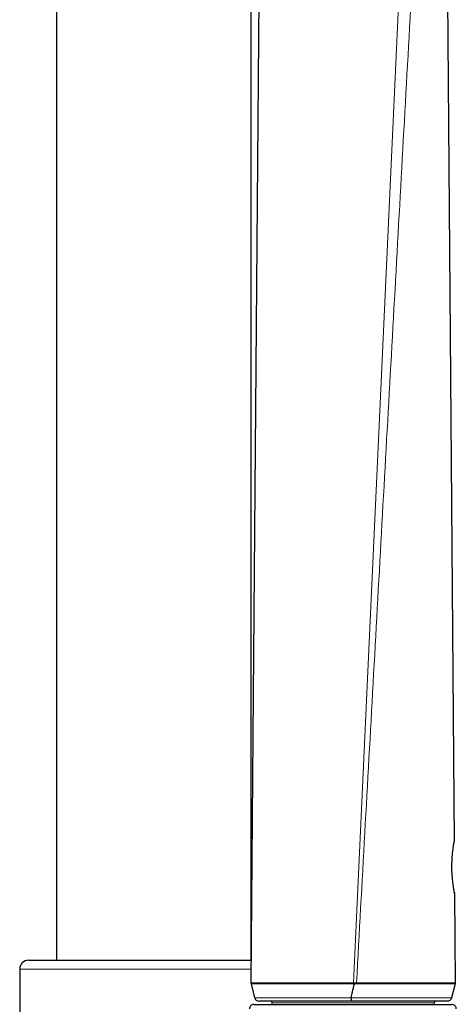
# Model space of a CAD drawing. Header units: millimetres. Extents: x 8 to 2314, y 12 to 2305.
# Tile 146 of 156: x 1589 to 1638, y 1647 to 1757. Entities that reach past the tile are written whole.
import ezdxf

# ---------------------------------------------------------------- set-up
doc = ezdxf.new("R2010")
doc.units = ezdxf.units.MM

msp = doc.modelspace()

# ---------------------------------------------------------------- linework, layer by layer
at = {"color": 7, "linetype": 'Continuous', "lineweight": 30}
for p, q in [((1593.37, 2140.26), (1593.37, 1651.73)), ((1615.27, 1651.73), (1615.27, 2140.26)), ((1615.27, 1649.19), (1616.41, 1791.15)), ((1637.29, 1764.78), (1638.07, 1665.04)), ((1638.12, 1659.24), (1638.19, 1649.2)), ((1590.24, 1651.73), (1615.3, 1651.73)), ((1589.24, 1650.73), (1589.24, 1530.73)), ((1615.29, 1649.07), (1615.27, 1649.19)), ((1615.66, 1647.52), (1615.29, 1649.07)), ((1638.18, 1649.07), (1637.79, 1647.51)), ((1638.19, 1649.2), (1638.18, 1649.07)), ((1615.66, 1647.52), (1615.66, 1647.52)), ((1616.23, 1647.13), (1616.23, 1647.13)), ((1637.23, 1647.13), (1637.23, 1647.13)), ((1637.79, 1647.51), (1637.76, 1647.44)), ((1637.79, 1647.51), (1637.79, 1647.51)), ((1615.56, 1646.77), (1626.34, 1646.77)), ((1617.63, 1646.77), (1617.63, 1646.93)), ((1626.34, 1646.77), (1637.82, 1646.77)), ((1635.83, 1646.77), (1635.83, 1646.93))]:
    msp.add_line(p, q, dxfattribs=at)
at = {"color": 252, "linetype": 'Continuous', "lineweight": 0}
for p, q in [((1632.26, 1768.25), (1626.75, 1649.19)), ((1615.29, 1650.73), (1589.24, 1650.73)), ((1626.75, 1649.07), (1626.75, 1649.19)), ((1626.88, 1649.06), (1626.75, 1649.07)), ((1627.1, 1649.07), (1627.1, 1649.19)), ((1617.63, 1646.93), (1635.83, 1646.93))]:
    msp.add_line(p, q, dxfattribs=at)
at = {"color": 7, "linetype": 'Continuous', "lineweight": 30, "flags": 128}
for points in [[(1638.05, 1664.9), (1638.06, 1664.94), (1638.07, 1665.04)], [(1638.12, 1659.24), (1638.11, 1659.34), (1638.09, 1659.4)]]:
    msp.add_lwpolyline(points, dxfattribs=at)
at = {"color": 7, "linetype": 'Continuous', "lineweight": 30}
for centre, radius, start, end in [((1590.24, 1650.73), 1, 90, 180), ((1616.14, 1647.63), 0.5, 193.3821, 270.0268), ((1617.43, 1646.93), 0.2, 0, 90), ((1636.03, 1646.93), 0.2, 90, 180), ((1637.31, 1647.63), 0.5, 269.8028, 345.9984), ((1615.56, 1646.27), 0.5, 90, 182.4813), ((1637.82, 1646.27), 0.5, 357.5187, 90)]:
    msp.add_arc(centre, radius, start, end, dxfattribs=at)
at = {"color": 252, "linetype": 'Continuous', "lineweight": 0}
for points, knots in [([(1633.65, 1767.03), (1633.34, 1761.42), (1632.71, 1750.2), (1631.78, 1733.36), (1630.84, 1716.53), (1629.9, 1699.7), (1628.97, 1682.86), (1628.03, 1666.03), (1627.41, 1654.81), (1627.1, 1649.2)], [0, 0, 0, 0, 0.1428571, 0.2857143, 0.4285714, 0.5714286, 0.7142857, 0.8571429, 1, 1, 1, 1]), ([(1638.12, 1659.24), (1638.12, 1659.24), (1638.12, 1659.24), (1638.11, 1659.24), (1638.11, 1659.27), (1638.1, 1659.32), (1638.09, 1659.39), (1638.07, 1659.48), (1638.05, 1659.59), (1638.03, 1659.71), (1638.01, 1659.85), (1637.98, 1660.01), (1637.96, 1660.18), (1637.93, 1660.37), (1637.91, 1660.57), (1637.89, 1660.78), (1637.87, 1661), (1637.85, 1661.24), (1637.83, 1661.48), (1637.82, 1661.71), (1637.82, 1661.96), (1637.81, 1662.2), (1637.82, 1662.45), (1637.82, 1662.68), (1637.83, 1662.92), (1637.84, 1663.15), (1637.86, 1663.37), (1637.87, 1663.58), (1637.89, 1663.79), (1637.91, 1663.98), (1637.94, 1664.16), (1637.96, 1664.33), (1637.98, 1664.48), (1638, 1664.62), (1638.02, 1664.74), (1638.04, 1664.84), (1638.05, 1664.92), (1638.06, 1664.98), (1638.07, 1665.03), (1638.07, 1665.03), (1638.07, 1665.04)], [0, 0, 0, 0, 0.000007, 0.026537, 0.053067, 0.080331, 0.107595, 0.133955, 0.160314, 0.187396, 0.214477, 0.24086, 0.267243, 0.294379, 0.321515, 0.347855, 0.374194, 0.401348, 0.428501, 0.454414, 0.480327, 0.507064, 0.533802, 0.559437, 0.585072, 0.611487, 0.637903, 0.663886, 0.68987, 0.716605, 0.74334, 0.769976, 0.796614, 0.824008, 0.851403, 0.878297, 0.905192, 0.932849, 0.960507, 1, 1, 1, 1]), ([(1615.27, 1649.19), (1615.27, 1649.19), (1615.27, 1649.19), (1615.28, 1649.19), (1615.34, 1649.19), (1615.46, 1649.19), (1615.63, 1649.19), (1615.85, 1649.19), (1616.11, 1649.19), (1616.39, 1649.19), (1616.7, 1649.19), (1617.04, 1649.2), (1617.42, 1649.2), (1617.84, 1649.2), (1618.27, 1649.2), (1618.73, 1649.2), (1619.21, 1649.2), (1619.74, 1649.2), (1620.32, 1649.2), (1620.95, 1649.2), (1621.62, 1649.2), (1622.32, 1649.2), (1623.03, 1649.2), (1623.75, 1649.2), (1624.49, 1649.2), (1625.23, 1649.2), (1625.99, 1649.2), (1626.5, 1649.19), (1626.75, 1649.19)], [0, 0, 0, 0, 0.000003, 0.034446, 0.080408, 0.126491, 0.172609, 0.218681, 0.264633, 0.303169, 0.341823, 0.380527, 0.419221, 0.457851, 0.49637, 0.532152, 0.56796, 0.603739, 0.644004, 0.684418, 0.72487, 0.76526, 0.805503, 0.844301, 0.883259, 0.922265, 0.961211, 1, 1, 1, 1]), ([(1626.75, 1649.07), (1626.54, 1649.07), (1626.13, 1649.07), (1625.51, 1649.07), (1624.89, 1649.07), (1624.26, 1649.08), (1623.65, 1649.08), (1623.04, 1649.08), (1622.45, 1649.07), (1621.87, 1649.07), (1621.31, 1649.07), (1620.76, 1649.07), (1620.23, 1649.07), (1619.76, 1649.07), (1619.35, 1649.07), (1618.98, 1649.07), (1618.63, 1649.07), (1618.25, 1649.08), (1617.85, 1649.07), (1617.44, 1649.07), (1617.07, 1649.07), (1616.72, 1649.07), (1616.41, 1649.07), (1616.14, 1649.07), (1615.91, 1649.07), (1615.72, 1649.07), (1615.56, 1649.07), (1615.43, 1649.07), (1615.35, 1649.07), (1615.3, 1649.07), (1615.29, 1649.07), (1615.29, 1649.07)], [0, 0, 0, 0, 0.031824, 0.063682, 0.095505, 0.128442, 0.161412, 0.194352, 0.227446, 0.260571, 0.293668, 0.327818, 0.361998, 0.39615, 0.422898, 0.449647, 0.476586, 0.503524, 0.541616, 0.579738, 0.617833, 0.656976, 0.696147, 0.735292, 0.773235, 0.811202, 0.849146, 0.887943, 0.926764, 0.965562, 1, 1, 1, 1]), ([(1626.75, 1649.19), (1626.75, 1649.19), (1626.79, 1649.19), (1626.84, 1649.18), (1626.88, 1649.18)], [0, 0, 0, 0, 0.000408, 1, 1, 1, 1]), ([(1626.88, 1649.18), (1626.92, 1649.18), (1626.99, 1649.19), (1627.07, 1649.19), (1627.1, 1649.19), (1627.1, 1649.19)], [0, 0, 0, 0, 0.5965437, 0.9997251, 1, 1, 1, 1]), ([(1627.1, 1649.07), (1627.07, 1649.07), (1627, 1649.07), (1626.92, 1649.06), (1626.88, 1649.06)], [0, 0, 0, 0, 0.388865, 1, 1, 1, 1]), ([(1627.1, 1649.2), (1627.27, 1649.2), (1627.62, 1649.2), (1628.15, 1649.18), (1628.72, 1649.19), (1629.33, 1649.2), (1629.97, 1649.2), (1630.6, 1649.2), (1631.22, 1649.19), (1631.81, 1649.19), (1632.39, 1649.19), (1632.95, 1649.19), (1633.48, 1649.19), (1633.99, 1649.2), (1634.47, 1649.2), (1634.95, 1649.2), (1635.41, 1649.2), (1635.87, 1649.2), (1636.3, 1649.2), (1636.71, 1649.2), (1637.08, 1649.2), (1637.4, 1649.2), (1637.67, 1649.2), (1637.87, 1649.2), (1638.02, 1649.2), (1638.12, 1649.2), (1638.18, 1649.2), (1638.19, 1649.2), (1638.19, 1649.2), (1638.19, 1649.2)], [0, 0, 0, 0, 0.027359, 0.054745, 0.082104, 0.11697, 0.151951, 0.186982, 0.221985, 0.256868, 0.292233, 0.327714, 0.363267, 0.398834, 0.43435, 0.469738, 0.511407, 0.553116, 0.594789, 0.642307, 0.68996, 0.737669, 0.785342, 0.832877, 0.874629, 0.916435, 0.958243, 0.999997, 1, 1, 1, 1]), ([(1638.18, 1649.07), (1638.18, 1649.07), (1638.17, 1649.07), (1638.11, 1649.07), (1638, 1649.07), (1637.86, 1649.07), (1637.69, 1649.07), (1637.48, 1649.07), (1637.24, 1649.08), (1636.95, 1649.08), (1636.63, 1649.08), (1636.3, 1649.08), (1635.96, 1649.08), (1635.63, 1649.08), (1635.28, 1649.08), (1634.89, 1649.08), (1634.46, 1649.08), (1633.99, 1649.07), (1633.49, 1649.07), (1632.96, 1649.07), (1632.39, 1649.07), (1631.84, 1649.07), (1631.32, 1649.07), (1630.82, 1649.08), (1630.3, 1649.09), (1629.77, 1649.09), (1629.22, 1649.08), (1628.73, 1649.07), (1628.28, 1649.06), (1627.89, 1649.06), (1627.49, 1649.07), (1627.23, 1649.07), (1627.1, 1649.07)], [0, 0, 0, 0, 0.041576, 0.083151, 0.125159, 0.167167, 0.206382, 0.245622, 0.284836, 0.324986, 0.365163, 0.40531, 0.43645, 0.467589, 0.498981, 0.530373, 0.565306, 0.600264, 0.635193, 0.671201, 0.707241, 0.743244, 0.77194, 0.800655, 0.82935, 0.858843, 0.888361, 0.917853, 0.938313, 0.958772, 0.979388, 1, 1, 1, 1]), ([(1615.66, 1647.52), (1615.66, 1647.52), (1615.67, 1647.52), (1615.72, 1647.52), (1615.8, 1647.52), (1615.92, 1647.52), (1616.08, 1647.52), (1616.27, 1647.52), (1616.49, 1647.52), (1616.73, 1647.52), (1617, 1647.52), (1617.3, 1647.52), (1617.64, 1647.52), (1617.99, 1647.52), (1618.35, 1647.52), (1618.71, 1647.52), (1619.09, 1647.52), (1619.5, 1647.52), (1619.94, 1647.52), (1620.38, 1647.52), (1620.83, 1647.52), (1621.28, 1647.52), (1621.75, 1647.52), (1622.24, 1647.52), (1622.74, 1647.52), (1623.21, 1647.52), (1623.64, 1647.52), (1624.03, 1647.52), (1624.42, 1647.52), (1624.82, 1647.52), (1625.23, 1647.52), (1625.65, 1647.52), (1626.07, 1647.52), (1626.35, 1647.52), (1626.49, 1647.52)], [0, 0, 0, 0, 0.038528, 0.0770767, 0.115603, 0.1549599, 0.1943413, 0.2336974, 0.2697588, 0.3058397, 0.3418995, 0.3787445, 0.4156119, 0.4524536, 0.4840384, 0.5156398, 0.5472233, 0.5794821, 0.6117611, 0.6440181, 0.673452, 0.7029032, 0.7323353, 0.7624833, 0.7926524, 0.8227984, 0.8443801, 0.8659618, 0.8876748, 0.9093881, 0.9319501, 0.9545127, 0.9772563, 1, 1, 1, 1]), ([(1626.49, 1647.51), (1626.69, 1647.51), (1627.09, 1647.51), (1627.7, 1647.51), (1628.3, 1647.51), (1628.9, 1647.51), (1629.5, 1647.51), (1630.08, 1647.51), (1630.65, 1647.51), (1631.19, 1647.51), (1631.72, 1647.51), (1632.24, 1647.51), (1632.75, 1647.51), (1633.22, 1647.51), (1633.65, 1647.51), (1634.06, 1647.51), (1634.44, 1647.51), (1634.81, 1647.51), (1635.16, 1647.51), (1635.51, 1647.51), (1635.84, 1647.51), (1636.16, 1647.51), (1636.46, 1647.51), (1636.73, 1647.51), (1636.97, 1647.51), (1637.17, 1647.51), (1637.34, 1647.51), (1637.49, 1647.51), (1637.62, 1647.51), (1637.72, 1647.51), (1637.78, 1647.51), (1637.79, 1647.51), (1637.79, 1647.51)], [0, 0, 0, 0, 0.031378, 0.062757, 0.094089, 0.126441, 0.158833, 0.191196, 0.222656, 0.254146, 0.285607, 0.318099, 0.350619, 0.383113, 0.412868, 0.442643, 0.472402, 0.502776, 0.533167, 0.563543, 0.598567, 0.633613, 0.668639, 0.704415, 0.740212, 0.775989, 0.809173, 0.842417, 0.882893, 0.923369, 0.964264, 1, 1, 1, 1])]:
    msp.add_open_spline(points, degree=3, knots=knots, dxfattribs=at)
at = {"color": 7, "linetype": 'Continuous', "lineweight": 30}
for points, knots in [([(1638.1, 1659.36), (1638.1, 1659.35), (1638.1, 1659.35), (1638.1, 1659.35), (1638.1, 1659.35), (1638.1, 1659.36), (1638.09, 1659.38), (1638.09, 1659.42), (1638.08, 1659.47), (1638.07, 1659.54), (1638.05, 1659.62), (1638.04, 1659.71), (1638.02, 1659.81), (1638, 1659.92), (1637.99, 1660.04), (1637.97, 1660.17), (1637.95, 1660.31), (1637.93, 1660.47), (1637.91, 1660.63), (1637.9, 1660.8), (1637.88, 1660.98), (1637.87, 1661.16), (1637.85, 1661.35), (1637.84, 1661.54), (1637.83, 1661.73), (1637.83, 1661.92), (1637.82, 1662.11), (1637.82, 1662.3), (1637.82, 1662.49), (1637.83, 1662.68), (1637.84, 1662.86), (1637.84, 1663.05), (1637.86, 1663.23), (1637.87, 1663.41), (1637.88, 1663.58), (1637.9, 1663.74), (1637.91, 1663.89), (1637.93, 1664.04), (1637.95, 1664.18), (1637.96, 1664.31), (1637.98, 1664.43), (1638, 1664.54), (1638.01, 1664.63), (1638.02, 1664.72), (1638.03, 1664.79), (1638.04, 1664.84), (1638.05, 1664.89), (1638.05, 1664.91), (1638.06, 1664.93), (1638.06, 1664.93), (1638.06, 1664.93), (1638.06, 1664.92), (1638.05, 1664.92)], [0, 0, 0, 0, 0.002247, 0.008725, 0.018389, 0.03235, 0.050568, 0.071507, 0.093649, 0.116224, 0.138914, 0.16155, 0.184077, 0.206289, 0.227177, 0.249182, 0.27148, 0.294024, 0.316753, 0.339598, 0.362484, 0.385304, 0.407984, 0.430454, 0.452657, 0.474552, 0.496115, 0.517455, 0.539097, 0.561112, 0.5833, 0.605585, 0.62788, 0.650088, 0.672173, 0.694625, 0.717183, 0.739909, 0.762749, 0.785643, 0.808526, 0.831594, 0.853727, 0.876117, 0.898717, 0.921462, 0.944217, 0.964335, 0.980872, 0.990383, 0.997531, 1, 1, 1, 1]), ([(1626.49, 1647.52), (1626.54, 1647.73), (1626.65, 1648.25), (1626.79, 1648.76), (1626.88, 1649.06)], [0, 0, 0, 0, 0.4138798, 1, 1, 1, 1]), ([(1626.88, 1649.18), (1626.88, 1649.18), (1626.88, 1649.14), (1626.88, 1649.1), (1626.88, 1649.06)], [0, 0, 0, 0, 0.103438, 1, 1, 1, 1]), ([(1626.49, 1647.13), (1626.28, 1647.13), (1625.87, 1647.13), (1625.25, 1647.13), (1624.63, 1647.13), (1624.03, 1647.13), (1623.44, 1647.13), (1622.86, 1647.13), (1622.29, 1647.13), (1621.74, 1647.13), (1621.21, 1647.13), (1620.69, 1647.13), (1620.19, 1647.13), (1619.7, 1647.13), (1619.24, 1647.13), (1618.81, 1647.13), (1618.39, 1647.13), (1617.99, 1647.13), (1617.62, 1647.13), (1617.28, 1647.13), (1616.99, 1647.13), (1616.73, 1647.13), (1616.52, 1647.13), (1616.35, 1647.13), (1616.23, 1647.13), (1616.16, 1647.13), (1616.15, 1647.13), (1616.14, 1647.13)], [0, 0, 0, 0, 0.034865, 0.069842, 0.104865, 0.139856, 0.174733, 0.210357, 0.246083, 0.281854, 0.317598, 0.353237, 0.391641, 0.430142, 0.468686, 0.507206, 0.545625, 0.58969, 0.633869, 0.678098, 0.722296, 0.766378, 0.813585, 0.860913, 0.908288, 0.955628, 1, 1, 1, 1]), ([(1637.31, 1647.13), (1637.3, 1647.13), (1637.3, 1647.13), (1637.25, 1647.13), (1637.17, 1647.13), (1637.05, 1647.13), (1636.9, 1647.13), (1636.72, 1647.13), (1636.51, 1647.13), (1636.29, 1647.13), (1636.03, 1647.13), (1635.75, 1647.13), (1635.43, 1647.13), (1635.06, 1647.13), (1634.62, 1647.13), (1634.16, 1647.13), (1633.72, 1647.13), (1633.33, 1647.13), (1632.91, 1647.13), (1632.47, 1647.13), (1632, 1647.13), (1631.51, 1647.13), (1631, 1647.13), (1630.47, 1647.13), (1629.92, 1647.13), (1629.38, 1647.13), (1628.82, 1647.13), (1628.26, 1647.13), (1627.68, 1647.13), (1627.08, 1647.13), (1626.69, 1647.13), (1626.49, 1647.13)], [0, 0, 0, 0, 0.032889, 0.071005, 0.109101, 0.14799, 0.186901, 0.225787, 0.261009, 0.296249, 0.33147, 0.367421, 0.403392, 0.43934, 0.483986, 0.528629, 0.55898, 0.589347, 0.619694, 0.650937, 0.682203, 0.713444, 0.74567, 0.777927, 0.810152, 0.841193, 0.87226, 0.903292, 0.935492, 0.967747, 1, 1, 1, 1]), ([(1637.47, 1647.16), (1637.47, 1647.16), (1637.42, 1647.14), (1637.36, 1647.13), (1637.31, 1647.13)], [0, 0, 0, 0, 0.0329262, 1, 1, 1, 1])]:
    msp.add_open_spline(points, degree=3, knots=knots, dxfattribs=at)
msp.add_open_spline([(1626.49, 1647.51), (1626.49, 1647.46), (1626.49, 1647.36), (1626.49, 1647.23), (1626.49, 1647.15), (1626.49, 1647.14), (1626.49, 1647.13)], degree=3, dxfattribs=at)

doc.saveas('drawing.dxf')
